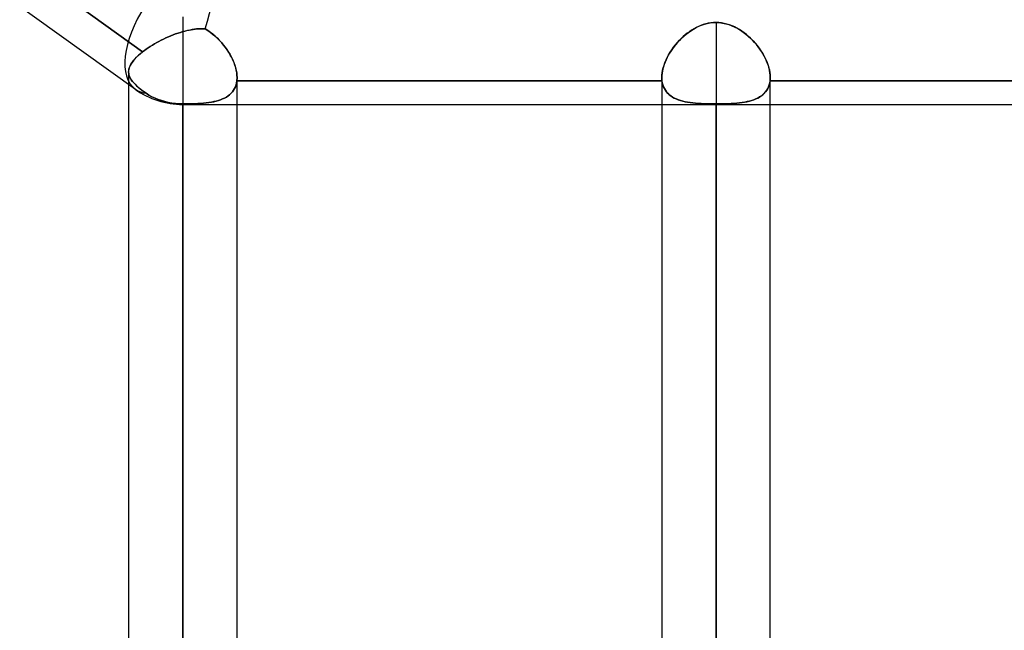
# Model space of a CAD drawing. Header units: millimetres. Extents: x -92 to 86, y -242 to 242.
# Tile 7 of 89: x -28 to -12, y -152 to -142. Entities that reach past the tile are written whole.
import ezdxf

# ---------------------------------------------------------------- set-up
doc = ezdxf.new("R2010")
doc.units = ezdxf.units.MM
doc.layers.add('MAIN-1', color=7, linetype='Continuous')

msp = doc.modelspace()

# ---------------------------------------------------------------- linework, layer by layer
at = {"layer": 'MAIN-1'}
for p, q in [((-43.441, -130.51), (-25.841, -143.167)), ((-43.441, -130.51), (-25.841, -143.167)), ((-33.269, -137.121), (-25.721, -142.55)), ((-25.721, -142.55), (-33.269, -137.121)), ((-25.058, -141.972), (-25.058, -143.42)), ((-25.058, -141.972), (-25.058, -143.42)), ((-24.955, -142.191), (-24.921, -142.184)), ((-24.905, -142.182), (-24.942, -142.189)), ((-24.921, -142.184), (-24.887, -142.179)), ((-24.867, -142.176), (-24.905, -142.182)), ((-24.887, -142.179), (-24.853, -142.175)), ((-24.831, -142.172), (-24.867, -142.176)), ((-24.853, -142.175), (-24.819, -142.171)), ((-24.794, -142.17), (-24.831, -142.172)), ((-24.819, -142.171), (-24.786, -142.17)), ((-24.758, -142.169), (-24.794, -142.17)), ((-24.786, -142.17), (-24.753, -142.169)), ((-24.723, -142.169), (-24.758, -142.169)), ((-24.753, -142.169), (-24.721, -142.169)), ((-24.689, -142.172), (-24.723, -142.169)), ((-24.721, -142.169), (-24.689, -142.172)), ((-24.689, -142.172), (-24.646, -142.198)), ((-24.645, -142.199), (-24.689, -142.172)), ((-16.672, -142.2), (-16.63, -142.174)), ((-16.624, -142.17), (-16.66, -142.192)), ((-16.63, -142.174), (-16.587, -142.15)), ((-16.586, -142.149), (-16.624, -142.17)), ((-16.587, -142.15), (-16.543, -142.128)), ((-16.548, -142.131), (-16.586, -142.149)), ((-16.508, -142.114), (-16.548, -142.131)), ((-16.543, -142.128), (-16.497, -142.11)), ((-16.468, -142.099), (-16.508, -142.114)), ((-16.497, -142.11), (-16.45, -142.094)), ((-16.427, -142.087), (-16.468, -142.099)), ((-16.45, -142.094), (-16.403, -142.081)), ((-16.385, -142.078), (-16.427, -142.087)), ((-16.403, -142.081), (-16.355, -142.072)), ((-16.343, -142.071), (-16.385, -142.078)), ((-16.355, -142.072), (-16.306, -142.067)), ((-16.3, -142.066), (-16.343, -142.071)), ((-16.306, -142.067), (-16.258, -142.065)), ((-16.258, -142.065), (-16.3, -142.066)), ((-16.258, -142.065), (-16.258, -196.005)), ((-16.258, -142.065), (-16.204, -142.067)), ((-16.212, -142.066), (-16.258, -142.065)), ((-16.167, -142.071), (-16.212, -142.066)), ((-16.204, -142.067), (-16.151, -142.074)), ((-16.122, -142.079), (-16.167, -142.071)), ((-16.151, -142.074), (-16.098, -142.085)), ((-16.078, -142.09), (-16.122, -142.079)), ((-16.098, -142.085), (-16.047, -142.099)), ((-16.034, -142.104), (-16.078, -142.09)), ((-16.047, -142.099), (-15.997, -142.118)), ((-15.991, -142.12), (-16.034, -142.104)), ((-15.997, -142.118), (-15.948, -142.14)), ((-15.95, -142.139), (-15.991, -142.12)), ((-15.909, -142.16), (-15.95, -142.139)), ((-15.948, -142.14), (-15.9, -142.165)), ((-15.869, -142.183), (-15.909, -142.16)), ((-15.9, -142.165), (-15.854, -142.193)), ((-15.831, -142.208), (-15.869, -142.183)), ((-25.375, -142.338), (-25.413, -142.357)), ((-25.413, -142.357), (-25.375, -142.338)), ((-25.336, -142.32), (-25.375, -142.338)), ((-25.375, -142.338), (-25.336, -142.32)), ((-25.296, -142.302), (-25.336, -142.32)), ((-25.336, -142.32), (-25.296, -142.302)), ((-25.257, -142.286), (-25.296, -142.302)), ((-25.296, -142.302), (-25.257, -142.286)), ((-25.217, -142.27), (-25.257, -142.286)), ((-25.257, -142.286), (-25.217, -142.27)), ((-25.177, -142.255), (-25.217, -142.27)), ((-25.217, -142.27), (-25.177, -142.255)), ((-25.137, -142.241), (-25.177, -142.255)), ((-25.177, -142.255), (-25.137, -142.241)), ((-25.097, -142.228), (-25.137, -142.241)), ((-25.137, -142.241), (-25.097, -142.228)), ((-25.058, -142.216), (-25.097, -142.228)), ((-25.097, -142.228), (-25.058, -142.216)), ((-25.019, -142.206), (-25.058, -142.216)), ((-25.058, -142.216), (-25.023, -142.207)), ((-25.058, -142.216), (-25.058, -196.005)), ((-25.023, -142.207), (-24.989, -142.198)), ((-24.981, -142.197), (-25.019, -142.206)), ((-24.989, -142.198), (-24.955, -142.191)), ((-24.942, -142.189), (-24.981, -142.197)), ((-24.646, -142.198), (-24.606, -142.226)), ((-24.603, -142.228), (-24.645, -142.199)), ((-24.606, -142.226), (-24.566, -142.256)), ((-24.563, -142.259), (-24.603, -142.228)), ((-24.566, -142.256), (-24.529, -142.288)), ((-24.524, -142.292), (-24.563, -142.259)), ((-24.529, -142.288), (-24.492, -142.321)), ((-24.486, -142.327), (-24.524, -142.292)), ((-24.492, -142.321), (-24.456, -142.357)), ((-24.451, -142.363), (-24.486, -142.327)), ((-16.832, -142.33), (-16.863, -142.362)), ((-16.861, -142.359), (-16.826, -142.324)), ((-16.8, -142.299), (-16.832, -142.33)), ((-16.826, -142.324), (-16.789, -142.29)), ((-16.766, -142.27), (-16.8, -142.299)), ((-16.789, -142.29), (-16.752, -142.258)), ((-16.732, -142.243), (-16.766, -142.27)), ((-16.752, -142.258), (-16.713, -142.228)), ((-16.697, -142.217), (-16.732, -142.243)), ((-16.713, -142.228), (-16.672, -142.2)), ((-16.66, -142.192), (-16.697, -142.217)), ((-15.854, -142.193), (-15.809, -142.223)), ((-15.793, -142.235), (-15.831, -142.208)), ((-15.809, -142.223), (-15.766, -142.256)), ((-15.757, -142.264), (-15.793, -142.235)), ((-15.766, -142.256), (-15.725, -142.291)), ((-15.722, -142.294), (-15.757, -142.264)), ((-15.725, -142.291), (-15.685, -142.328)), ((-15.687, -142.326), (-15.722, -142.294)), ((-15.654, -142.359), (-15.687, -142.326)), ((-15.685, -142.328), (-15.647, -142.366)), ((-25.66, -142.505), (-25.691, -142.527)), ((-25.691, -142.527), (-25.66, -142.505)), ((-25.628, -142.483), (-25.66, -142.505)), ((-25.66, -142.505), (-25.628, -142.483)), ((-25.594, -142.461), (-25.628, -142.483)), ((-25.628, -142.483), (-25.595, -142.461)), ((-25.595, -142.461), (-25.56, -142.439)), ((-25.56, -142.439), (-25.594, -142.461)), ((-25.524, -142.418), (-25.56, -142.439)), ((-25.56, -142.439), (-25.524, -142.418)), ((-25.488, -142.397), (-25.524, -142.418)), ((-25.524, -142.418), (-25.488, -142.397)), ((-25.451, -142.377), (-25.488, -142.397)), ((-25.488, -142.397), (-25.451, -142.377)), ((-25.413, -142.357), (-25.451, -142.377)), ((-25.451, -142.377), (-25.413, -142.357)), ((-24.456, -142.357), (-24.422, -142.394)), ((-24.416, -142.4), (-24.451, -142.363)), ((-24.422, -142.394), (-24.39, -142.432)), ((-24.384, -142.439), (-24.416, -142.4)), ((-24.39, -142.432), (-24.359, -142.471)), ((-24.354, -142.479), (-24.384, -142.439)), ((-24.359, -142.471), (-24.33, -142.512)), ((-24.325, -142.519), (-24.354, -142.479)), ((-24.33, -142.512), (-24.302, -142.554)), ((-16.976, -142.499), (-17, -142.535)), ((-16.987, -142.515), (-16.958, -142.474)), ((-16.95, -142.463), (-16.976, -142.499)), ((-16.958, -142.474), (-16.928, -142.435)), ((-16.922, -142.428), (-16.95, -142.463)), ((-16.928, -142.435), (-16.895, -142.396)), ((-16.893, -142.395), (-16.922, -142.428)), ((-16.895, -142.396), (-16.861, -142.359)), ((-16.863, -142.362), (-16.893, -142.395)), ((-15.622, -142.394), (-15.654, -142.359)), ((-15.647, -142.366), (-15.612, -142.406)), ((-15.592, -142.43), (-15.622, -142.394)), ((-15.612, -142.406), (-15.578, -142.447)), ((-15.562, -142.467), (-15.592, -142.43)), ((-15.578, -142.447), (-15.546, -142.489)), ((-15.535, -142.505), (-15.562, -142.467)), ((-15.546, -142.489), (-15.516, -142.533)), ((-15.509, -142.543), (-15.535, -142.505)), ((-25.875, -142.697), (-25.85, -142.668)), ((-25.835, -142.651), (-25.858, -142.676)), ((-25.85, -142.668), (-25.823, -142.639)), ((-25.81, -142.626), (-25.835, -142.651)), ((-25.823, -142.639), (-25.792, -142.609)), ((-25.782, -142.601), (-25.81, -142.626)), ((-25.792, -142.609), (-25.757, -142.579)), ((-25.752, -142.575), (-25.782, -142.601)), ((-25.757, -142.579), (-25.721, -142.55)), ((-25.721, -142.55), (-25.752, -142.575)), ((-25.691, -142.527), (-25.721, -142.55)), ((-25.721, -142.55), (-25.691, -142.527)), ((-24.298, -142.56), (-24.325, -142.519)), ((-24.302, -142.554), (-24.277, -142.596)), ((-24.274, -142.602), (-24.298, -142.56)), ((-24.277, -142.596), (-24.254, -142.639)), ((-24.251, -142.644), (-24.274, -142.602)), ((-24.254, -142.639), (-24.233, -142.682)), ((-24.231, -142.687), (-24.251, -142.644)), ((-17.083, -142.684), (-17.062, -142.641)), ((-17.065, -142.645), (-17.082, -142.683)), ((-17.045, -142.608), (-17.065, -142.645)), ((-17.062, -142.641), (-17.04, -142.599)), ((-17.023, -142.571), (-17.045, -142.608)), ((-17.04, -142.599), (-17.015, -142.557)), ((-17, -142.535), (-17.023, -142.571)), ((-17.015, -142.557), (-16.987, -142.515)), ((-15.516, -142.533), (-15.488, -142.577)), ((-15.485, -142.583), (-15.509, -142.543)), ((-15.488, -142.577), (-15.463, -142.621)), ((-15.462, -142.622), (-15.485, -142.583)), ((-15.463, -142.621), (-15.44, -142.666)), ((-15.442, -142.662), (-15.462, -142.622)), ((-15.424, -142.702), (-15.442, -142.662)), ((-15.44, -142.666), (-15.42, -142.711)), ((-25.951, -142.859), (-25.947, -142.833)), ((-25.943, -142.818), (-25.948, -142.841)), ((-25.947, -142.833), (-25.939, -142.807)), ((-25.935, -142.796), (-25.943, -142.818)), ((-25.939, -142.807), (-25.928, -142.78)), ((-25.924, -142.773), (-25.935, -142.796)), ((-25.928, -142.78), (-25.914, -142.753)), ((-25.911, -142.749), (-25.924, -142.773)), ((-25.914, -142.753), (-25.896, -142.725)), ((-25.896, -142.725), (-25.911, -142.749)), ((-25.896, -142.725), (-25.875, -142.697)), ((-25.878, -142.701), (-25.896, -142.725)), ((-25.858, -142.676), (-25.878, -142.701)), ((-24.233, -142.682), (-24.215, -142.725)), ((-24.213, -142.729), (-24.231, -142.687)), ((-24.215, -142.725), (-24.199, -142.768)), ((-24.198, -142.771), (-24.213, -142.729)), ((-24.199, -142.768), (-24.186, -142.81)), ((-24.185, -142.813), (-24.198, -142.771)), ((-24.186, -142.81), (-24.176, -142.852)), ((-24.175, -142.854), (-24.185, -142.813)), ((-17.134, -142.832), (-17.142, -142.868)), ((-17.139, -142.853), (-17.129, -142.812)), ((-17.124, -142.795), (-17.134, -142.832)), ((-17.129, -142.812), (-17.116, -142.769)), ((-17.112, -142.758), (-17.124, -142.795)), ((-17.116, -142.769), (-17.101, -142.726)), ((-17.098, -142.721), (-17.112, -142.758)), ((-17.101, -142.726), (-17.083, -142.684)), ((-17.082, -142.683), (-17.098, -142.721)), ((-15.408, -142.743), (-15.424, -142.702)), ((-15.42, -142.711), (-15.403, -142.757)), ((-15.394, -142.783), (-15.408, -142.743)), ((-15.403, -142.757), (-15.389, -142.801)), ((-15.383, -142.822), (-15.394, -142.783)), ((-15.389, -142.801), (-15.377, -142.846)), ((-15.374, -142.861), (-15.383, -142.822)), ((-25.953, -142.881), (-25.953, -196.678)), ((-25.953, -142.881), (-25.953, -143.087)), ((-25.948, -142.841), (-25.952, -142.863)), ((-25.952, -142.885), (-25.951, -142.859)), ((-25.952, -142.863), (-25.952, -142.885)), ((-25.952, -142.885), (-25.951, -142.907)), ((-25.95, -142.91), (-25.952, -142.885)), ((-25.951, -142.907), (-25.947, -142.929)), ((-25.945, -142.936), (-25.95, -142.91)), ((-25.947, -142.929), (-25.94, -142.951)), ((-25.936, -142.961), (-25.945, -142.936)), ((-25.94, -142.951), (-25.93, -142.973)), ((-25.923, -142.987), (-25.936, -142.961)), ((-25.93, -142.973), (-25.919, -142.995)), ((-25.908, -143.012), (-25.923, -142.987)), ((-25.919, -142.995), (-25.904, -143.017)), ((-24.176, -142.852), (-24.168, -142.894)), ((-24.168, -142.895), (-24.175, -142.854)), ((-24.168, -142.894), (-24.164, -142.934)), ((-24.164, -142.935), (-24.168, -142.895)), ((-24.164, -142.934), (-24.162, -142.973)), ((-24.162, -142.973), (-24.164, -142.935)), ((-24.162, -142.973), (-24.163, -142.982)), ((-24.163, -142.982), (-24.162, -142.973)), ((-24.163, -196.678), (-24.163, -142.973)), ((-24.163, -143.42), (-24.163, -142.973)), ((-24.163, -142.982), (-24.163, -142.991)), ((-24.163, -142.991), (-24.163, -142.982)), ((-24.163, -142.991), (-24.163, -143)), ((-24.163, -143), (-24.163, -142.991)), ((-17.153, -142.973), (-17.151, -142.934)), ((-17.151, -142.939), (-17.153, -142.973)), ((-17.153, -142.973), (-17.152, -142.982)), ((-17.152, -142.982), (-17.153, -142.973)), ((-17.153, -142.973), (-17.153, -143.42)), ((-17.153, -142.973), (-17.153, -196.678)), ((-17.152, -142.982), (-17.152, -142.991)), ((-17.152, -142.991), (-17.152, -142.982)), ((-17.152, -142.991), (-17.152, -143)), ((-17.152, -143), (-17.152, -142.991)), ((-17.151, -143.009), (-17.152, -143)), ((-17.151, -142.934), (-17.147, -142.894)), ((-17.148, -142.904), (-17.151, -142.939)), ((-17.142, -142.868), (-17.148, -142.904)), ((-17.147, -142.894), (-17.139, -142.853)), ((-15.377, -142.846), (-15.369, -142.889)), ((-15.368, -142.899), (-15.374, -142.861)), ((-15.369, -142.889), (-15.364, -142.932)), ((-15.364, -142.937), (-15.368, -142.899)), ((-15.364, -142.932), (-15.363, -142.973)), ((-15.363, -142.973), (-15.364, -142.937)), ((-15.363, -142.973), (-15.363, -142.981)), ((-15.363, -142.981), (-15.363, -142.973)), ((-15.363, -196.678), (-15.363, -142.973)), ((-15.363, -143.42), (-15.363, -142.973)), ((-15.363, -142.981), (-15.363, -142.989)), ((-15.363, -142.989), (-15.363, -142.981)), ((-15.363, -142.989), (-15.363, -142.997)), ((-15.363, -142.996), (-15.363, -142.989)), ((-15.363, -143.004), (-15.363, -142.996)), ((-15.363, -142.997), (-15.363, -143.004)), ((-25.953, -143.087), (-25.953, -196.9)), ((-25.889, -143.038), (-25.908, -143.012)), ((-25.904, -143.017), (-25.887, -143.04)), ((-25.866, -143.064), (-25.889, -143.038)), ((-25.887, -143.04), (-25.868, -143.063)), ((-25.868, -143.063), (-25.846, -143.086)), ((-25.84, -143.091), (-25.866, -143.064)), ((-25.846, -143.086), (-25.821, -143.11)), ((-25.811, -143.119), (-25.84, -143.091)), ((-25.821, -143.11), (-25.794, -143.134)), ((-25.778, -143.147), (-25.811, -143.119)), ((-25.794, -143.134), (-25.764, -143.158)), ((-25.743, -143.175), (-25.778, -143.147)), ((-25.764, -143.158), (-25.732, -143.183)), ((-24.221, -143.184), (-24.205, -143.156)), ((-24.205, -143.156), (-24.221, -143.184)), ((-24.205, -143.156), (-24.191, -143.127)), ((-24.191, -143.127), (-24.205, -143.156)), ((-24.191, -143.127), (-24.18, -143.095)), ((-24.18, -143.095), (-24.191, -143.127)), ((-24.18, -143.095), (-24.171, -143.062)), ((-24.171, -143.062), (-24.18, -143.095)), ((-24.171, -143.062), (-24.165, -143.026)), ((-24.165, -143.026), (-24.171, -143.062)), ((-24.164, -143.009), (-24.165, -143.018)), ((-24.165, -143.018), (-24.164, -143.009)), ((-24.165, -143.018), (-24.165, -143.026)), ((-24.165, -143.026), (-24.165, -143.018)), ((-17.15, -143.026), (-24.165, -143.026)), ((-24.165, -143.026), (-17.15, -143.026)), ((-24.163, -143), (-24.164, -143.009)), ((-24.164, -143.009), (-24.163, -143)), ((-17.152, -143), (-17.151, -143.009)), ((-17.151, -143.009), (-17.15, -143.018)), ((-17.15, -143.018), (-17.151, -143.009)), ((-17.15, -143.018), (-17.15, -143.026)), ((-17.15, -143.026), (-17.15, -143.018)), ((-17.144, -143.062), (-17.15, -143.026)), ((-17.15, -143.026), (-17.144, -143.061)), ((-17.144, -143.061), (-17.136, -143.095)), ((-17.135, -143.095), (-17.144, -143.062)), ((-17.136, -143.095), (-17.124, -143.126)), ((-17.124, -143.127), (-17.135, -143.095)), ((-17.124, -143.126), (-17.11, -143.156)), ((-17.11, -143.157), (-17.124, -143.127)), ((-17.11, -143.156), (-17.094, -143.184)), ((-17.094, -143.185), (-17.11, -143.157)), ((-15.404, -143.156), (-15.421, -143.184)), ((-15.421, -143.185), (-15.405, -143.157)), ((-15.405, -143.157), (-15.391, -143.127)), ((-15.39, -143.126), (-15.404, -143.156)), ((-15.391, -143.127), (-15.38, -143.095)), ((-15.379, -143.094), (-15.39, -143.126)), ((-15.38, -143.095), (-15.371, -143.062)), ((-15.371, -143.061), (-15.379, -143.094)), ((-15.371, -143.062), (-15.365, -143.026)), ((-15.365, -143.026), (-15.371, -143.061)), ((-15.364, -143.012), (-15.365, -143.019)), ((-15.365, -143.019), (-15.364, -143.012)), ((-15.365, -143.019), (-15.365, -143.026)), ((-15.365, -143.026), (-15.365, -143.019)), ((-8.35, -143.026), (-15.365, -143.026)), ((-15.365, -143.026), (-8.35, -143.026)), ((-15.363, -143.004), (-15.364, -143.012)), ((-15.364, -143.012), (-15.363, -143.004)), ((-25.704, -143.204), (-25.743, -143.175)), ((-25.732, -143.183), (-25.698, -143.208)), ((-25.662, -143.234), (-25.704, -143.204)), ((-25.698, -143.208), (-25.662, -143.234)), ((-25.617, -143.263), (-25.662, -143.234)), ((-25.662, -143.234), (-25.617, -143.263)), ((-25.567, -143.29), (-25.617, -143.263)), ((-25.617, -143.263), (-25.567, -143.29)), ((-25.515, -143.316), (-25.567, -143.29)), ((-25.567, -143.29), (-25.515, -143.316)), ((-25.462, -143.338), (-25.515, -143.316)), ((-25.515, -143.316), (-25.462, -143.338)), ((-24.401, -143.327), (-24.369, -143.312)), ((-24.369, -143.312), (-24.401, -143.327)), ((-24.369, -143.312), (-24.339, -143.296)), ((-24.339, -143.296), (-24.369, -143.312)), ((-24.339, -143.296), (-24.311, -143.277)), ((-24.311, -143.277), (-24.339, -143.296)), ((-24.311, -143.277), (-24.285, -143.257)), ((-24.285, -143.257), (-24.311, -143.277)), ((-24.285, -143.257), (-24.261, -143.234)), ((-24.261, -143.234), (-24.285, -143.257)), ((-24.261, -143.234), (-24.24, -143.21)), ((-24.24, -143.21), (-24.261, -143.234)), ((-24.24, -143.21), (-24.221, -143.184)), ((-24.221, -143.184), (-24.24, -143.21)), ((-17.094, -143.184), (-17.075, -143.21)), ((-17.075, -143.211), (-17.094, -143.185)), ((-17.075, -143.21), (-17.054, -143.234)), ((-17.053, -143.235), (-17.075, -143.211)), ((-17.054, -143.234), (-17.03, -143.257)), ((-17.029, -143.257), (-17.053, -143.235)), ((-17.03, -143.257), (-17.004, -143.277)), ((-17.003, -143.278), (-17.029, -143.257)), ((-17.004, -143.277), (-16.976, -143.296)), ((-16.975, -143.296), (-17.003, -143.278)), ((-16.976, -143.296), (-16.946, -143.312)), ((-16.945, -143.313), (-16.975, -143.296)), ((-16.946, -143.312), (-16.914, -143.327)), ((-16.913, -143.328), (-16.945, -143.313)), ((-15.601, -143.328), (-15.57, -143.313)), ((-15.568, -143.312), (-15.6, -143.327)), ((-15.57, -143.313), (-15.539, -143.296)), ((-15.538, -143.295), (-15.568, -143.312)), ((-15.539, -143.296), (-15.511, -143.277)), ((-15.51, -143.276), (-15.538, -143.295)), ((-15.511, -143.277), (-15.486, -143.257)), ((-15.484, -143.256), (-15.51, -143.276)), ((-15.486, -143.257), (-15.462, -143.235)), ((-15.461, -143.234), (-15.484, -143.256)), ((-15.462, -143.235), (-15.44, -143.211)), ((-15.44, -143.21), (-15.461, -143.234)), ((-15.421, -143.184), (-15.44, -143.21)), ((-15.44, -143.211), (-15.421, -143.185)), ((-25.409, -143.356), (-25.462, -143.338)), ((-25.462, -143.338), (-25.409, -143.356)), ((-25.355, -143.372), (-25.409, -143.356)), ((-25.409, -143.356), (-25.355, -143.372)), ((-25.297, -143.386), (-25.355, -143.372)), ((-25.355, -143.372), (-25.297, -143.386)), ((-25.237, -143.396), (-25.297, -143.386)), ((-25.297, -143.386), (-25.237, -143.396)), ((-25.176, -143.404), (-25.237, -143.396)), ((-25.237, -143.396), (-25.176, -143.404)), ((-25.116, -143.409), (-25.176, -143.404)), ((-25.176, -143.404), (-25.116, -143.409)), ((-25.058, -143.41), (-25.116, -143.409)), ((-25.116, -143.409), (-25.058, -143.41)), ((-25.058, -197.795), (-25.058, -143.41)), ((-25.058, -143.41), (-25.058, -143.42)), ((-25.058, -143.41), (-25.007, -143.41)), ((-25.007, -143.41), (-25.058, -143.41)), ((-25.058, -143.42), (-25.058, -197.795)), ((-25.058, -143.42), (-2.014, -143.42)), ((-25.058, -143.42), (-1.62, -143.42)), ((-25.007, -143.41), (-24.957, -143.409)), ((-24.957, -143.409), (-25.007, -143.41)), ((-24.957, -143.409), (-24.907, -143.408)), ((-24.907, -143.408), (-24.957, -143.409)), ((-24.907, -143.408), (-24.858, -143.406)), ((-24.857, -143.406), (-24.907, -143.408)), ((-24.858, -143.406), (-24.81, -143.404)), ((-24.809, -143.404), (-24.857, -143.406)), ((-24.81, -143.404), (-24.763, -143.401)), ((-24.762, -143.401), (-24.809, -143.404)), ((-24.763, -143.401), (-24.717, -143.397)), ((-24.716, -143.397), (-24.762, -143.401)), ((-24.717, -143.397), (-24.672, -143.393)), ((-24.672, -143.393), (-24.716, -143.397)), ((-24.672, -143.393), (-24.629, -143.387)), ((-24.628, -143.387), (-24.672, -143.393)), ((-24.629, -143.387), (-24.587, -143.38)), ((-24.586, -143.38), (-24.628, -143.387)), ((-24.587, -143.38), (-24.546, -143.373)), ((-24.546, -143.372), (-24.586, -143.38)), ((-24.546, -143.373), (-24.508, -143.363)), ((-24.507, -143.363), (-24.546, -143.372)), ((-24.508, -143.363), (-24.47, -143.353)), ((-24.47, -143.353), (-24.507, -143.363)), ((-24.47, -143.353), (-24.435, -143.341)), ((-24.435, -143.341), (-24.47, -143.353)), ((-24.435, -143.341), (-24.401, -143.327)), ((-24.401, -143.327), (-24.435, -143.341)), ((-24.163, -196.9), (-24.163, -143.42)), ((-17.153, -143.42), (-17.153, -196.9)), ((-16.914, -143.327), (-16.88, -143.341)), ((-16.879, -143.341), (-16.913, -143.328)), ((-16.88, -143.341), (-16.845, -143.353)), ((-16.843, -143.353), (-16.879, -143.341)), ((-16.845, -143.353), (-16.807, -143.363)), ((-16.806, -143.364), (-16.843, -143.353)), ((-16.807, -143.363), (-16.769, -143.373)), ((-16.767, -143.373), (-16.806, -143.364)), ((-16.769, -143.373), (-16.728, -143.38)), ((-16.727, -143.381), (-16.767, -143.373)), ((-16.728, -143.38), (-16.686, -143.387)), ((-16.685, -143.387), (-16.727, -143.381)), ((-16.686, -143.387), (-16.643, -143.393)), ((-16.642, -143.393), (-16.685, -143.387)), ((-16.643, -143.393), (-16.598, -143.397)), ((-16.597, -143.397), (-16.642, -143.393)), ((-16.598, -143.397), (-16.552, -143.401)), ((-16.551, -143.401), (-16.597, -143.397)), ((-16.552, -143.401), (-16.505, -143.404)), ((-16.504, -143.404), (-16.551, -143.401)), ((-16.505, -143.404), (-16.457, -143.406)), ((-16.456, -143.406), (-16.504, -143.404)), ((-16.457, -143.406), (-16.407, -143.408)), ((-16.407, -143.408), (-16.456, -143.406)), ((-16.357, -143.409), (-16.407, -143.408)), ((-16.407, -143.408), (-16.358, -143.409)), ((-16.358, -143.409), (-16.308, -143.41)), ((-16.307, -143.41), (-16.357, -143.409)), ((-16.308, -143.41), (-16.258, -143.41)), ((-16.258, -143.41), (-16.307, -143.41)), ((-16.258, -197.795), (-16.258, -143.41)), ((-16.258, -143.42), (-16.258, -197.795)), ((-16.258, -143.41), (-16.207, -143.41)), ((-16.207, -143.41), (-16.258, -143.41)), ((-16.207, -143.41), (-16.157, -143.409)), ((-16.157, -143.409), (-16.207, -143.41)), ((-16.157, -143.409), (-16.107, -143.408)), ((-16.107, -143.408), (-16.157, -143.409)), ((-16.107, -143.408), (-16.058, -143.406)), ((-16.057, -143.406), (-16.107, -143.408)), ((-16.058, -143.406), (-16.01, -143.404)), ((-16.009, -143.404), (-16.057, -143.406)), ((-16.01, -143.404), (-15.963, -143.401)), ((-15.961, -143.401), (-16.009, -143.404)), ((-15.963, -143.401), (-15.917, -143.397)), ((-15.915, -143.397), (-15.961, -143.401)), ((-15.917, -143.397), (-15.872, -143.393)), ((-15.871, -143.393), (-15.915, -143.397)), ((-15.872, -143.393), (-15.829, -143.387)), ((-15.827, -143.387), (-15.871, -143.393)), ((-15.829, -143.387), (-15.787, -143.38)), ((-15.785, -143.38), (-15.827, -143.387)), ((-15.787, -143.38), (-15.747, -143.373)), ((-15.745, -143.372), (-15.785, -143.38)), ((-15.747, -143.373), (-15.708, -143.363)), ((-15.706, -143.363), (-15.745, -143.372)), ((-15.708, -143.363), (-15.671, -143.353)), ((-15.669, -143.352), (-15.706, -143.363)), ((-15.671, -143.353), (-15.635, -143.341)), ((-15.634, -143.341), (-15.669, -143.352)), ((-15.635, -143.341), (-15.601, -143.328)), ((-15.6, -143.327), (-15.634, -143.341)), ((-15.363, -196.9), (-15.363, -143.42))]:
    msp.add_line(p, q, dxfattribs=at)
msp.add_arc((-25.058, -142.077), 1.343, 234.2775, 270, dxfattribs=at)
msp.add_arc((-25.058, -142.077), 1.343, 234.2775, 270, dxfattribs=at)
for major_axis, ratio, start_param, end_param in [((0.431, 1.337), 0.270558, -1.554176, -0.086353), ((0.431, 1.337), 0.270558, -1.554176, -0.086353), ((0.784, 1.09), 0.504207, 1.672926, 3.141593), ((0.784, 1.09), 0.504207, 1.672926, 3.141593), ((0.784, 1.09), 0.504207, -3.141593, -3.140439), ((0.784, 1.09), 0.504207, -3.141593, -3.140439), ((0.784, 1.09), 0.504207, -3.140439, -2.866159), ((0.784, 1.09), 0.504207, -3.140439, -2.866159)]:
    msp.add_ellipse((-25.058, -142.077), major_axis=major_axis, ratio=ratio, start_param=start_param, end_param=end_param, dxfattribs=at)

doc.saveas('drawing.dxf')
